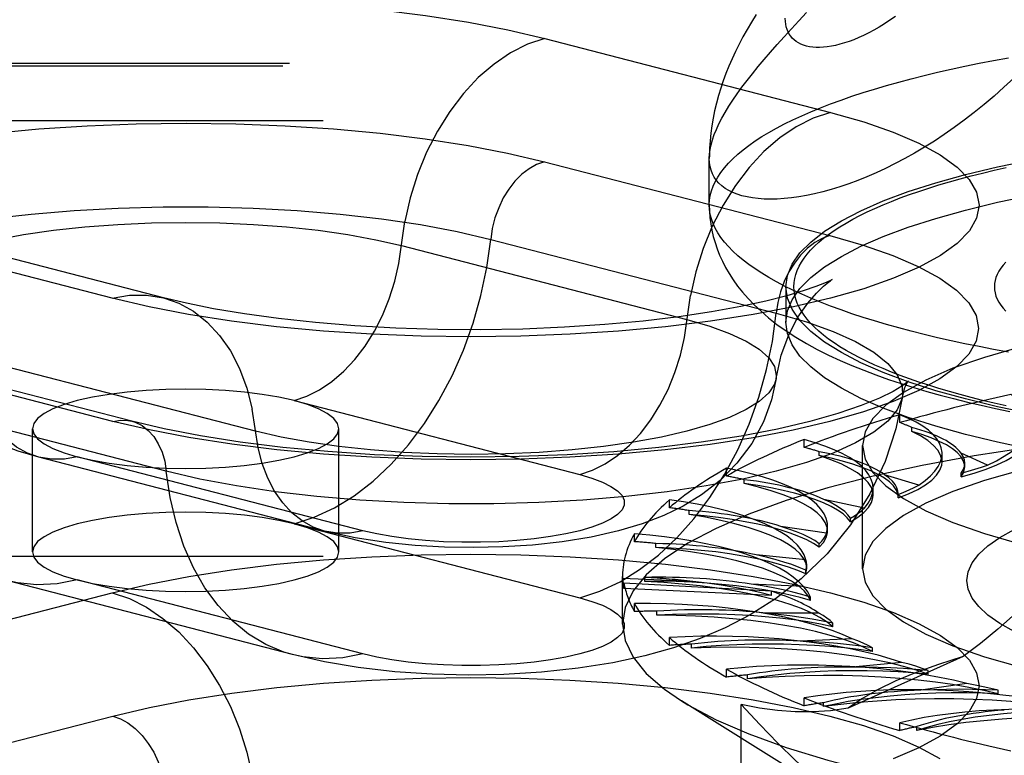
# Model space of a CAD drawing. Header units: inches. Extents: x 0 to 227, y 0 to 147.
# Tile 223 of 256: x 96.497 to 97.3, y 109.393 to 109.992. Entities that reach past the tile are written whole.
import ezdxf

# ---------------------------------------------------------------- set-up
doc = ezdxf.new("R2010")
doc.units = ezdxf.units.IN
doc.header["$LTSCALE"] = 12.466667
doc.header["$MEASUREMENT"] = 0
doc.linetypes.add('HIDDEN', pattern=[0.2, 0.1, -0.1])
doc.layers.get('0').update_dxf_attribs({"linetype": 'CONTINUOUS'})
doc.layers.add('DEFAULT_2', color=8, linetype='HIDDEN')

msp = doc.modelspace()

# ---------------------------------------------------------------- linework, layer by layer
at = {"color": 7, "linetype": 'Continuous'}
for p, q in [((97.05943, 109.88181), (97.05941, 109.87942)), ((97.05941, 109.84142), (97.05941, 109.8795))]:
    msp.add_line(p, q, dxfattribs=at)
for points in [[(97.09749, 109.99668), (97.09378, 109.99058), (97.09024, 109.98451), (97.08688, 109.97846), (97.08371, 109.97244), (97.08073, 109.96644), (97.07795, 109.96048), (97.07537, 109.95455), (97.07298, 109.94863), (97.07077, 109.94268), (97.06873, 109.93668), (97.06687, 109.93059), (97.0652, 109.92445), (97.06373, 109.91827), (97.06247, 109.91209), (97.06143, 109.90596), (97.06061, 109.89985), (97.06001, 109.8938), (97.05961, 109.88779), (97.05943, 109.88181)], [(97.21122, 109.99515), (97.20674, 109.99204), (97.20232, 109.98915), (97.19796, 109.98647), (97.19366, 109.98401), (97.18944, 109.98175), (97.1853, 109.9797), (97.18123, 109.97785), (97.17726, 109.97621), (97.17338, 109.97476), (97.16961, 109.9735), (97.16594, 109.97244), (97.16239, 109.97157), (97.15895, 109.97088), (97.15564, 109.97038), (97.15246, 109.97006), (97.14941, 109.96991), (97.14649, 109.96993), (97.14372, 109.97012), (97.1411, 109.97048), (97.13862, 109.971), (97.1363, 109.97168), (97.13414, 109.97252), (97.13214, 109.97351), (97.1303, 109.97465), (97.12862, 109.97594), (97.12712, 109.97737), (97.12579, 109.97894), (97.12463, 109.98064), (97.12365, 109.98249), (97.12284, 109.98446), (97.12221, 109.98656), (97.12176, 109.98879), (97.12149, 109.99115), (97.1214, 109.99363)], [(97.30764, 109.94491), (97.29969, 109.93742), (97.29167, 109.93023), (97.2836, 109.92334), (97.27549, 109.91676), (97.26736, 109.91049), (97.25922, 109.90453), (97.25108, 109.89887), (97.24297, 109.89352), (97.2349, 109.88847), (97.22687, 109.88373), (97.21891, 109.87928), (97.21101, 109.87513), (97.20321, 109.87128), (97.1955, 109.86772), (97.18791, 109.86444), (97.18045, 109.86146), (97.17311, 109.85875), (97.16592, 109.85631), (97.15888, 109.85415), (97.152, 109.85225), (97.14529, 109.85063), (97.13878, 109.84926), (97.13247, 109.84814), (97.12636, 109.84728), (97.12047, 109.84667), (97.1148, 109.8463), (97.10937, 109.84617), (97.10419, 109.84627), (97.09925, 109.8466), (97.09457, 109.84716), (97.09015, 109.84794), (97.08601, 109.84893), (97.08215, 109.85013), (97.07858, 109.85154), (97.0753, 109.85315), (97.07231, 109.85495), (97.06963, 109.85695), (97.06725, 109.85914), (97.06518, 109.86152), (97.06342, 109.86407), (97.06198, 109.8668), (97.06086, 109.8697), (97.06005, 109.87278), (97.05957, 109.87602), (97.05941, 109.87942)], [(97.05941, 109.84142), (97.05954, 109.83629), (97.05993, 109.83116), (97.06057, 109.82605), (97.06148, 109.82095), (97.06266, 109.81583), (97.0641, 109.81072), (97.06582, 109.80565), (97.06782, 109.80059), (97.0701, 109.79555), (97.07269, 109.79051), (97.07561, 109.78547), (97.07887, 109.78042), (97.08249, 109.77537), (97.08652, 109.77029), (97.09101, 109.76517), (97.09601, 109.75999), (97.10158, 109.75474), (97.10776, 109.74945), (97.1146, 109.74411), (97.12205, 109.73882)], [(97.30331, 109.72144), (97.29128, 109.72364), (97.27948, 109.72592), (97.26792, 109.72828), (97.2566, 109.73072), (97.24552, 109.73323), (97.23471, 109.73582), (97.22416, 109.73848), (97.21389, 109.74121), (97.20389, 109.74401), (97.19418, 109.74687), (97.18477, 109.7498), (97.17565, 109.7528), (97.16684, 109.75585), (97.15834, 109.75896), (97.15016, 109.76213), (97.1423, 109.76535), (97.13477, 109.76863), (97.12758, 109.77196), (97.12072, 109.77533), (97.11421, 109.77875), (97.10804, 109.78221), (97.10223, 109.78571), (97.09677, 109.78925), (97.09167, 109.79283), (97.08694, 109.79643), (97.08257, 109.80007), (97.07858, 109.80374), (97.07495, 109.80744), (97.0717, 109.81115), (97.06883, 109.81489), (97.06634, 109.81865), (97.06422, 109.82242), (97.06249, 109.8262), (97.06114, 109.83), (97.06018, 109.8338), (97.0596, 109.83761), (97.05941, 109.84142)], [(97.12205, 109.73882), (97.13007, 109.73362), (97.13858, 109.72857), (97.14743, 109.72373), (97.15661, 109.71911), (97.166, 109.71473), (97.17561, 109.71057), (97.18538, 109.70662), (97.19534, 109.70285), (97.20546, 109.69927), (97.21575, 109.69584), (97.22622, 109.69256), (97.23687, 109.68942), (97.24769, 109.68641), (97.25869, 109.68353), (97.26987, 109.68076), (97.28122, 109.67811), (97.29274, 109.67557), (97.30443, 109.67314)], [(97.51563, 109.61935), (97.48104, 109.62163), (97.44718, 109.62455), (97.4142, 109.62808), (97.38229, 109.63222), (97.35159, 109.63693), (97.32227, 109.6422), (97.29448, 109.64799), (97.26836, 109.65429), (97.24404, 109.66105), (97.22164, 109.66824), (97.20128, 109.67583), (97.18308, 109.68378), (97.16709, 109.69204), (97.15344, 109.70057), (97.14216, 109.70934), (97.13334, 109.71829), (97.127, 109.72738), (97.12319, 109.73656), (97.12296, 109.73823)]]:
    msp.add_lwpolyline(points, dxfattribs=at)
at = {"layer": 'DEFAULT_2', "color": 8, "linetype": 'HIDDEN'}
for p, q in [((96.92517, 109.97724), (97.15812, 109.91695)), ((99.21041, 109.95674), (95.05941, 109.95674)), ((99.20491, 109.95459), (95.05941, 109.95459)), ((95.05941, 109.93696), (99.23791, 109.93696)), ((99.23791, 109.91005), (95.05941, 109.91005)), ((96.92487, 109.87671), (97.15782, 109.81641)), ((96.57249, 109.76538), (96.33954, 109.82567)), ((96.61433, 109.76574), (96.38138, 109.82603)), ((96.80826, 109.80832), (97.04121, 109.74803)), ((96.8811, 109.8134), (97.11405, 109.7531)), ((97.12191, 109.77477), (97.12191, 109.7458)), ((97.12296, 109.73823), (97.12191, 109.7458)), ((96.5728, 109.665), (96.33984, 109.72529)), ((96.58846, 109.66514), (96.3555, 109.72543)), ((96.68941, 109.65698), (96.45645, 109.71727)), ((96.61656, 109.62434), (96.38361, 109.68464)), ((96.72074, 109.68188), (96.95369, 109.62159)), ((97.21486, 109.66401), (97.21486, 109.67044)), ((96.50735, 109.55855), (96.50735, 109.65901)), ((96.75735, 109.55855), (96.75735, 109.65901)), ((97.22453, 109.65675), (97.22453, 109.65996)), ((97.1368, 109.6438), (97.1368, 109.65024)), ((97.14907, 109.63704), (97.14907, 109.64026)), ((97.18441, 109.54488), (97.18441, 109.64534)), ((97.24923, 109.63196), (97.24923, 109.63892)), ((97.28629, 109.62941), (97.26469, 109.63909)), ((96.7456, 109.57557), (96.51265, 109.63586)), ((96.77692, 109.57584), (96.54397, 109.63613)), ((97.26775, 109.628), (97.26775, 109.63093)), ((97.07349, 109.6204), (97.07349, 109.62683)), ((97.26472, 109.61987), (97.26472, 109.6228)), ((97.08797, 109.61424), (97.08797, 109.61746)), ((97.23018, 109.61294), (97.20242, 109.62151)), ((97.19303, 109.60483), (97.19303, 109.61035)), ((97.21338, 109.60547), (97.2134, 109.60623)), ((97.21341, 109.60329), (97.21341, 109.60622)), ((97.02684, 109.59451), (97.02684, 109.60094)), ((97.18598, 109.5942), (97.1529, 109.60139)), ((97.21338, 109.60254), (97.21338, 109.60546)), ((97.21338, 109.60254), (97.2134, 109.6033)), ((97.04309, 109.58905), (97.04309, 109.59226)), ((97.17445, 109.58315), (97.17445, 109.58608)), ((96.72074, 109.58143), (96.95369, 109.52114)), ((97.15502, 109.57376), (97.11762, 109.57935)), ((97.15588, 109.57559), (97.15588, 109.57946)), ((96.99827, 109.56691), (96.99827, 109.57334)), ((97.0158, 109.56222), (97.0158, 109.56543)), ((97.14912, 109.56231), (97.14912, 109.56524)), ((99.23791, 109.55494), (95.18441, 109.55494)), ((97.13825, 109.55223), (97.09767, 109.55606)), ((97.13816, 109.54066), (97.13891, 109.54514)), ((97.13816, 109.54066), (97.13816, 109.54358)), ((97.13891, 109.54513), (97.13891, 109.54805)), ((96.71954, 109.47488), (96.48659, 109.53518)), ((96.77692, 109.47538), (96.54397, 109.53568)), ((96.98865, 109.49975), (96.98865, 109.53845)), ((97.04595, 109.5344), (96.98867, 109.53702)), ((97.00693, 109.53457), (97.00693, 109.53778)), ((95.18441, 109.52802), (99.23791, 109.52802)), ((96.98973, 109.52863), (96.98973, 109.53316)), ((97.11001, 109.52643), (96.98973, 109.53316)), ((97.11001, 109.52314), (96.98973, 109.52863)), ((97.13618, 109.53028), (97.09365, 109.53222)), ((97.11001, 109.52314), (97.11001, 109.52643)), ((96.33954, 109.46501), (96.57249, 109.5253)), ((97.14189, 109.51883), (97.14189, 109.52176)), ((96.99827, 109.50999), (96.99827, 109.51642)), ((97.01674, 109.50694), (97.01674, 109.51015)), ((97.14886, 109.50857), (97.10567, 109.50857)), ((97.16021, 109.49751), (97.16021, 109.50043)), ((97.02684, 109.48239), (97.02684, 109.48883)), ((97.17592, 109.48776), (97.13339, 109.48582)), ((97.04494, 109.48017), (97.04494, 109.48338)), ((97.19256, 109.47733), (97.19256, 109.48026)), ((97.26653, 109.47316), (97.17265, 109.43108)), ((97.07349, 109.4565), (97.07349, 109.46293)), ((97.21653, 109.46848), (97.17594, 109.46466)), ((97.23795, 109.45891), (97.23795, 109.46184)), ((97.09067, 109.45507), (97.09067, 109.45829)), ((97.26945, 109.45132), (97.23205, 109.44574)), ((97.29501, 109.44282), (97.29501, 109.44574)), ((97.1368, 109.4331), (97.1368, 109.43953)), ((97.18404, 109.34506), (97.03685, 109.43703)), ((97.08548, 109.0414), (97.08548, 109.43426)), ((97.15254, 109.43242), (97.15254, 109.43563)), ((96.33984, 109.36447), (96.5728, 109.42477)), ((97.21486, 109.4129), (97.21486, 109.41933)), ((97.22868, 109.41288), (97.22868, 109.4161))]:
    msp.add_line(p, q, dxfattribs=at)
for points in [[(96.47402, 110.00049), (96.51233, 110.00403), (96.55179, 110.00659), (96.59203, 110.00812), (96.63266, 110.00863), (96.67328, 110.00811), (96.71352, 110.00656), (96.75294, 110.00399), (96.79122, 110.00043), (96.82801, 109.99591), (96.86288, 109.99049), (96.8952, 109.98428), (96.92517, 109.97724)], [(97.05941, 109.87942), (97.05957, 109.88298), (97.06005, 109.8867), (97.06086, 109.89058), (97.06198, 109.8946), (97.06342, 109.89878), (97.06518, 109.9031), (97.06725, 109.90758), (97.06963, 109.91219), (97.07231, 109.91695), (97.0753, 109.92186), (97.07858, 109.9269), (97.08215, 109.93209), (97.08601, 109.93741), (97.09015, 109.94288), (97.09457, 109.94848), (97.09925, 109.95423), (97.10419, 109.96011), (97.10937, 109.96614), (97.1148, 109.9723), (97.12047, 109.97861), (97.12636, 109.98505), (97.13247, 109.99164), (97.13878, 109.99838)], [(96.92517, 109.97724), (96.91113, 109.97247), (96.8973, 109.96547), (96.88385, 109.95635), (96.87099, 109.94524), (96.85891, 109.9323), (96.84776, 109.9177), (96.8377, 109.90167), (96.82889, 109.88441), (96.82145, 109.86619), (96.81547, 109.84725), (96.81106, 109.82787)], [(97.05941, 109.84142), (97.0596, 109.84523), (97.06018, 109.84904), (97.06114, 109.85285), (97.06249, 109.85664), (97.06422, 109.86043), (97.06634, 109.8642), (97.06883, 109.86795), (97.0717, 109.87169), (97.07495, 109.87541), (97.07858, 109.8791), (97.08257, 109.88277), (97.08694, 109.88641), (97.09167, 109.89002), (97.09677, 109.8936), (97.10223, 109.89714), (97.10804, 109.90064), (97.11421, 109.9041), (97.12072, 109.90752), (97.12758, 109.91089), (97.13477, 109.91422), (97.1423, 109.91749), (97.15016, 109.92071), (97.15834, 109.92388), (97.16684, 109.927), (97.17565, 109.93005), (97.18477, 109.93304), (97.19418, 109.93597), (97.20389, 109.93884), (97.21389, 109.94164), (97.22416, 109.94437), (97.23471, 109.94703), (97.24552, 109.94961), (97.2566, 109.95213), (97.26792, 109.95456), (97.27948, 109.95692), (97.29128, 109.9592), (97.30331, 109.9614)], [(97.15812, 109.91695), (97.18532, 109.90919), (97.20932, 109.90083), (97.23025, 109.8918), (97.24773, 109.88228), (97.26145, 109.87237), (97.27138, 109.86217), (97.27737, 109.85176), (97.27941, 109.84124), (97.27743, 109.83073), (97.2715, 109.82031), (97.26162, 109.8101), (97.24795, 109.80018), (97.23056, 109.79067), (97.20967, 109.78163), (97.18543, 109.77318), (97.15812, 109.76538), (97.12797, 109.75831), (97.09531, 109.75204), (97.06041, 109.74663), (97.02364, 109.74213), (96.98533, 109.73859), (96.94587, 109.73603), (96.90563, 109.7345), (96.86501, 109.73398), (96.82438, 109.73451), (96.78414, 109.73606), (96.74472, 109.73863), (96.70644, 109.74218), (96.66965, 109.74671), (96.63478, 109.75213), (96.60246, 109.75834), (96.57249, 109.76538)], [(97.15812, 109.91695), (97.14409, 109.91217), (97.13025, 109.90518), (97.1168, 109.89606), (97.10395, 109.88495), (97.09186, 109.87201), (97.08071, 109.85741), (97.07066, 109.84137), (97.06185, 109.82412), (97.0544, 109.8059), (97.04843, 109.78696), (97.04401, 109.76758)], [(96.47419, 109.89993), (96.51246, 109.90347), (96.55187, 109.90602), (96.59207, 109.90755), (96.63265, 109.90807), (96.67324, 109.90754), (96.71343, 109.90599), (96.75282, 109.90342), (96.79105, 109.89987), (96.8278, 109.89535), (96.86263, 109.88994), (96.89492, 109.88374), (96.92487, 109.87671)], [(97.12191, 109.77477), (97.12319, 109.78401), (97.127, 109.79319), (97.13334, 109.80228), (97.14216, 109.81123), (97.15344, 109.82), (97.16709, 109.82853), (97.18308, 109.83679), (97.20128, 109.84474), (97.22164, 109.85233), (97.24404, 109.85952), (97.26836, 109.86628), (97.29448, 109.87257), (97.32227, 109.87837), (97.35159, 109.88364), (97.38229, 109.88835), (97.4142, 109.89249), (97.44718, 109.89602), (97.48104, 109.89894), (97.51563, 109.90122), (97.55075, 109.90287), (97.58615, 109.90385), (97.62191, 109.90418)], [(96.92487, 109.87671), (96.91856, 109.87446), (96.91239, 109.87102), (96.90647, 109.86646), (96.90092, 109.86088), (96.89587, 109.85439), (96.89141, 109.84712), (96.88763, 109.83922), (96.88461, 109.83085), (96.88242, 109.82218), (96.8811, 109.8134)], [(97.12191, 109.7458), (97.12319, 109.75503), (97.127, 109.76421), (97.13334, 109.7733), (97.14216, 109.78225), (97.15344, 109.79102), (97.16709, 109.79955), (97.18308, 109.80781), (97.20128, 109.81576), (97.22164, 109.82335), (97.24404, 109.83054), (97.26836, 109.8373), (97.29448, 109.8436), (97.32227, 109.84939), (97.35159, 109.85466), (97.38229, 109.85937), (97.4142, 109.86351), (97.44718, 109.86704), (97.48104, 109.86996), (97.51563, 109.87225), (97.55075, 109.87389), (97.58615, 109.87487), (97.62191, 109.87521)], [(97.30141, 109.67765), (97.2917, 109.67985), (97.28221, 109.68212), (97.27295, 109.68446), (97.26394, 109.68685), (97.25517, 109.68931), (97.24665, 109.69182), (97.23839, 109.69439), (97.23039, 109.69702), (97.22266, 109.6997), (97.2152, 109.70243), (97.20803, 109.70521), (97.20113, 109.70804), (97.19453, 109.71091), (97.18821, 109.71383), (97.1822, 109.71679), (97.17649, 109.71979), (97.17108, 109.72282), (97.16598, 109.72589), (97.16119, 109.729), (97.15672, 109.73214), (97.15256, 109.7353), (97.14873, 109.7385), (97.14523, 109.74172), (97.14205, 109.74496), (97.13919, 109.74822), (97.13667, 109.7515), (97.13449, 109.75479), (97.13263, 109.7581), (97.13111, 109.76142), (97.12993, 109.76475), (97.12909, 109.76809), (97.12858, 109.77143), (97.12841, 109.77477), (97.12858, 109.77812), (97.12909, 109.78146), (97.12993, 109.78479), (97.13111, 109.78812), (97.13263, 109.79145), (97.13449, 109.79475), (97.13667, 109.79805), (97.13919, 109.80133), (97.14205, 109.80459), (97.14523, 109.80783), (97.14873, 109.81105), (97.15256, 109.81424), (97.15672, 109.81741), (97.16119, 109.82055), (97.16598, 109.82365), (97.17108, 109.82673), (97.17649, 109.82976), (97.1822, 109.83276), (97.18821, 109.83572), (97.19453, 109.83864), (97.20113, 109.84151), (97.20803, 109.84434), (97.2152, 109.84712), (97.22266, 109.84985), (97.23039, 109.85253), (97.23839, 109.85516), (97.24665, 109.85773), (97.25517, 109.86024), (97.26394, 109.8627), (97.27295, 109.86509), (97.28221, 109.86742), (97.2917, 109.86969), (97.30141, 109.8719)], [(96.28082, 109.74559), (96.28106, 109.75378), (96.28491, 109.76326), (96.29256, 109.77258), (96.30394, 109.78164), (96.31892, 109.79035), (96.33733, 109.7986), (96.35897, 109.80631), (96.38361, 109.8134), (96.41097, 109.81977), (96.44076, 109.82538), (96.47265, 109.83014), (96.50629, 109.83402), (96.54131, 109.83696), (96.57732, 109.83894), (96.61394, 109.83994), (96.65077, 109.83994), (96.68738, 109.83894), (96.7234, 109.83696), (96.75842, 109.83402), (96.79206, 109.83014), (96.82395, 109.82538), (96.85374, 109.81977), (96.8811, 109.8134)], [(96.38377, 109.76035), (96.38359, 109.7628), (96.38516, 109.77), (96.38983, 109.77712), (96.39755, 109.78406), (96.40823, 109.79073), (96.42172, 109.79705), (96.43786, 109.80294), (96.45645, 109.80832), (96.47725, 109.81313), (96.50001, 109.81731), (96.52442, 109.8208), (96.55019, 109.82357), (96.577, 109.82557), (96.6045, 109.82678), (96.63235, 109.82718), (96.66021, 109.82678), (96.68771, 109.82557), (96.71452, 109.82357), (96.74029, 109.8208), (96.7647, 109.81731), (96.78745, 109.81313), (96.80826, 109.80832)], [(96.72074, 109.68188), (96.73125, 109.68546), (96.74161, 109.6907), (96.75167, 109.69752), (96.76129, 109.70584), (96.77034, 109.71553), (96.77869, 109.72645), (96.78621, 109.73845), (96.79281, 109.75137), (96.79838, 109.76501), (96.80285, 109.77918), (96.80616, 109.79369), (96.81106, 109.82787)], [(97.15782, 109.81641), (97.18499, 109.80866), (97.20896, 109.80031), (97.22986, 109.79129), (97.24733, 109.78178), (97.26104, 109.77188), (97.27096, 109.76169), (97.27694, 109.75129), (97.27898, 109.74078), (97.277, 109.73028), (97.27107, 109.71988), (97.26121, 109.70967), (97.24755, 109.69977), (97.23017, 109.69026), (97.2093, 109.68124), (97.18509, 109.67279), (97.15782, 109.665), (97.1277, 109.65794), (97.09507, 109.65167), (97.0602, 109.64627), (97.02347, 109.64178), (96.98521, 109.63824), (96.94579, 109.63569), (96.90559, 109.63415), (96.86501, 109.63364), (96.82442, 109.63417), (96.78423, 109.63572), (96.74484, 109.63828), (96.70661, 109.64183), (96.66986, 109.64635), (96.63503, 109.65176), (96.60274, 109.65797), (96.5728, 109.665)], [(97.15782, 109.81641), (97.15151, 109.81417), (97.14534, 109.81073), (97.13942, 109.80617), (97.13387, 109.80059), (97.12882, 109.7941), (97.12436, 109.78682), (97.12058, 109.77892), (97.11757, 109.77056), (97.11538, 109.76189), (97.11405, 109.7531)], [(96.72074, 109.58143), (96.73727, 109.58686), (96.75362, 109.59455), (96.76964, 109.60441), (96.78514, 109.61634), (96.79996, 109.63021), (96.81396, 109.64589), (96.82699, 109.6632), (96.83891, 109.68197), (96.84959, 109.702), (96.85893, 109.72308), (96.86682, 109.74499), (96.87319, 109.76751), (96.87797, 109.79039), (96.8811, 109.8134)], [(97.30114, 109.79483), (97.29898, 109.79236), (97.29711, 109.78988), (97.29553, 109.78738), (97.29423, 109.78487), (97.29321, 109.78236), (97.29249, 109.77983), (97.29206, 109.7773), (97.29191, 109.77477), (97.29206, 109.77224), (97.29249, 109.76972), (97.29321, 109.76719), (97.29423, 109.76467), (97.29553, 109.76217), (97.29711, 109.75967), (97.29898, 109.75718), (97.30114, 109.75472)], [(97.15823, 109.7797), (97.15914, 109.7803), (97.15961, 109.7806), (97.15782, 109.77968), (97.15348, 109.77772), (97.14632, 109.77491), (97.13609, 109.77142), (97.12259, 109.76742), (97.10552, 109.76309), (97.08503, 109.75866), (97.06127, 109.75434), (97.03457, 109.75034), (97.00541, 109.74682), (96.97416, 109.74391), (96.94133, 109.74172), (96.90737, 109.74029), (96.87279, 109.73969), (96.8381, 109.73993), (96.80378, 109.74101), (96.77036, 109.74288), (96.7383, 109.7455), (96.70811, 109.74878), (96.68022, 109.75261), (96.65508, 109.75684), (96.63313, 109.76126), (96.61433, 109.76574)], [(97.11389, 109.70006), (97.11802, 109.7189), (97.12415, 109.73555), (97.1317, 109.74998), (97.13965, 109.76149), (97.14671, 109.76965), (97.15253, 109.77522), (97.15675, 109.77863), (97.15823, 109.7797)], [(97.49642, 109.64959), (97.48104, 109.65061), (97.44718, 109.65352), (97.4142, 109.65706), (97.38229, 109.66119), (97.35159, 109.66591), (97.32227, 109.67118), (97.29448, 109.67697), (97.26836, 109.68327), (97.24404, 109.69003), (97.22164, 109.69722), (97.20128, 109.70481), (97.18308, 109.71275), (97.16709, 109.72102), (97.15344, 109.72955), (97.14216, 109.73831), (97.13334, 109.74727), (97.127, 109.75636), (97.12319, 109.76554), (97.12191, 109.77477)], [(96.57249, 109.76538), (96.58653, 109.76787), (96.60037, 109.76803), (96.61433, 109.76574)], [(96.95369, 109.62159), (96.9642, 109.62517), (96.97456, 109.63041), (96.98462, 109.63723), (96.99425, 109.64555), (97.0033, 109.65523), (97.01164, 109.66616), (97.01916, 109.67816), (97.02576, 109.69107), (97.03133, 109.70472), (97.0358, 109.71889), (97.03911, 109.7334), (97.04401, 109.76758)], [(96.51265, 109.63586), (96.4958, 109.64076), (96.48048, 109.64632), (96.46656, 109.65252), (96.45351, 109.6596), (96.44105, 109.66782), (96.42918, 109.67738), (96.4178, 109.68868), (96.4076, 109.70138), (96.39908, 109.71494), (96.39221, 109.72938), (96.38707, 109.74459), (96.38377, 109.76035)], [(96.61433, 109.76574), (96.62667, 109.76142), (96.63876, 109.75473), (96.6499, 109.74591), (96.65996, 109.73508), (96.66877, 109.72239), (96.67621, 109.70802), (96.68219, 109.69217), (96.68661, 109.67508)], [(96.95369, 109.52114), (96.97022, 109.52657), (96.98658, 109.53426), (97.00259, 109.54411), (97.01809, 109.55604), (97.03292, 109.56992), (97.04692, 109.5856), (97.05994, 109.60291), (97.07186, 109.62168), (97.08254, 109.64171), (97.09188, 109.66279), (97.09977, 109.6847), (97.10614, 109.70722), (97.11092, 109.7301), (97.11405, 109.7531)], [(97.11405, 109.7531), (97.13869, 109.74602), (97.16033, 109.73831), (97.17874, 109.73006), (97.19372, 109.72135), (97.2051, 109.71229), (97.21275, 109.70297), (97.2166, 109.69349), (97.21684, 109.6853)], [(97.62191, 109.75857), (97.57882, 109.75802), (97.53656, 109.7564), (97.49492, 109.75369), (97.45449, 109.74995), (97.41568, 109.7452), (97.37885, 109.73949), (97.34437, 109.73287), (97.31255, 109.72541), (97.28373, 109.71717), (97.25814, 109.70825), (97.23608, 109.69872), (97.21771, 109.68867), (97.20326, 109.67821), (97.19282, 109.66743), (97.18653, 109.65644), (97.18441, 109.64534)], [(97.04121, 109.74803), (97.0598, 109.74265), (97.07594, 109.73676), (97.08943, 109.73044), (97.10011, 109.72377), (97.10783, 109.71683), (97.1125, 109.70971), (97.11407, 109.7025), (97.11389, 109.70006)], [(96.51265, 109.63586), (96.50341, 109.63909), (96.49437, 109.6441), (96.48602, 109.6507), (96.4785, 109.65881), (96.4719, 109.66831), (96.46633, 109.67907), (96.46186, 109.69093), (96.45855, 109.70372), (96.45365, 109.73537)], [(97.22065, 109.69633), (97.22091, 109.69673), (97.22175, 109.69787), (97.22049, 109.69671), (97.2165, 109.69374), (97.20924, 109.68938), (97.1982, 109.68393), (97.18321, 109.67781), (97.16419, 109.67137), (97.1413, 109.66492), (97.1149, 109.65874), (97.08526, 109.65304), (97.05288, 109.64798), (97.01813, 109.64369), (96.98148, 109.64027), (96.94339, 109.63778), (96.90435, 109.63627), (96.86482, 109.63577), (96.82529, 109.63629), (96.78625, 109.63783), (96.74816, 109.64034), (96.71153, 109.64379), (96.67678, 109.64811), (96.64441, 109.6532), (96.61492, 109.65891), (96.58846, 109.66514)], [(97.11389, 109.70006), (97.1125, 109.69529), (97.10783, 109.68818), (97.10011, 109.68124), (97.08943, 109.67457), (97.07594, 109.66825), (97.0598, 109.66236), (97.04121, 109.65698), (97.02041, 109.65217), (96.99766, 109.64799), (96.97324, 109.6445), (96.94747, 109.64173), (96.92066, 109.63973), (96.89316, 109.63852), (96.86531, 109.63812), (96.83745, 109.63852), (96.80995, 109.63973), (96.78315, 109.64173), (96.75737, 109.6445), (96.73296, 109.64799), (96.71021, 109.65217), (96.68941, 109.65698)], [(97.11389, 109.70006), (97.11008, 109.68245), (97.1036, 109.66474), (97.09409, 109.64707), (97.08199, 109.6308), (97.06814, 109.61678), (97.05315, 109.60508), (97.03811, 109.59586), (97.02228, 109.58815), (97.00468, 109.5814), (96.98523, 109.57562), (96.9631, 109.57067), (96.93928, 109.56682), (96.91524, 109.5642), (96.89093, 109.56265), (96.86714, 109.56211), (96.8434, 109.5625), (96.81958, 109.56385), (96.79547, 109.56629), (96.7706, 109.57009), (96.7456, 109.57557)], [(97.21684, 109.6853), (97.21878, 109.69259), (97.22065, 109.69633)], [(96.63235, 109.69136), (96.61604, 109.69108), (96.6, 109.69026), (96.58452, 109.6889), (96.56985, 109.68703), (96.55626, 109.68468), (96.54397, 109.68188), (96.53319, 109.6787), (96.5241, 109.67518), (96.51687, 109.67139), (96.51161, 109.66738), (96.50842, 109.66323), (96.50735, 109.65901)], [(96.72074, 109.68188), (96.70845, 109.68468), (96.69485, 109.68703), (96.68019, 109.6889), (96.66471, 109.69026), (96.64867, 109.69108), (96.63235, 109.69136)], [(97.21684, 109.6853), (97.2166, 109.68396), (97.21275, 109.67448), (97.2051, 109.66516), (97.19372, 109.6561), (97.17874, 109.64739), (97.16033, 109.63914), (97.13869, 109.63143), (97.11405, 109.62434), (97.08669, 109.61797), (97.0569, 109.61237), (97.02501, 109.6076), (96.99137, 109.60372), (96.95635, 109.60078), (96.92034, 109.5988), (96.88372, 109.5978), (96.8469, 109.5978), (96.81028, 109.5988), (96.77426, 109.60078), (96.73924, 109.60372), (96.7056, 109.6076), (96.67371, 109.61237), (96.64392, 109.61797), (96.61656, 109.62434)], [(97.21684, 109.6853), (97.21147, 109.65895), (97.20278, 109.63239), (97.19045, 109.60589), (97.17466, 109.5806), (97.15552, 109.55701), (97.13444, 109.53661), (97.1135, 109.52037), (97.09268, 109.50722), (97.07246, 109.49672), (97.05199, 109.48796), (97.03022, 109.48035), (97.00684, 109.47381), (96.98063, 109.46814), (96.95239, 109.46365), (96.92244, 109.46044), (96.89185, 109.4586), (96.86264, 109.45811), (96.83346, 109.45882), (96.8029, 109.4609), (96.7731, 109.46435), (96.74559, 109.46898), (96.71954, 109.47488)], [(96.75735, 109.65901), (96.75627, 109.66323), (96.7531, 109.66738), (96.74783, 109.67139), (96.74061, 109.67518), (96.7316, 109.67867), (96.72074, 109.68188)], [(96.7456, 109.57557), (96.73637, 109.5788), (96.72732, 109.58381), (96.71897, 109.59041), (96.71145, 109.59852), (96.70485, 109.60802), (96.69928, 109.61877), (96.69481, 109.63063), (96.6915, 109.64343), (96.68661, 109.67508)], [(96.5728, 109.665), (96.5791, 109.66601), (96.58528, 109.66577), (96.58846, 109.66514)], [(96.58846, 109.66514), (96.5912, 109.66428), (96.59674, 109.66157), (96.60179, 109.65769), (96.60625, 109.65273), (96.61003, 109.64678), (96.61305, 109.63998), (96.61524, 109.63244), (96.61656, 109.62434)], [(97.62191, 109.66365), (97.56962, 109.66309), (97.51768, 109.66142), (97.46645, 109.65864), (97.41629, 109.65477), (97.36753, 109.64985), (97.32051, 109.6439), (97.27555, 109.63696), (97.23295, 109.62909), (97.19301, 109.62034), (97.15601, 109.61076), (97.12218, 109.60042), (97.09177, 109.5894), (97.06497, 109.57776), (97.04199, 109.56559), (97.02296, 109.55297), (97.00803, 109.53999), (96.99729, 109.52673), (96.99081, 109.51329), (96.98865, 109.49975)], [(96.50735, 109.65901), (96.50842, 109.65479), (96.51161, 109.65063), (96.51687, 109.64663), (96.5241, 109.64283), (96.53319, 109.63931), (96.54397, 109.63613)], [(96.63235, 109.62666), (96.64881, 109.62694), (96.66471, 109.62776), (96.68018, 109.62912), (96.69485, 109.63099), (96.70844, 109.63334), (96.72074, 109.63613), (96.73151, 109.63932), (96.74061, 109.64283), (96.74783, 109.64663), (96.7531, 109.65063), (96.75627, 109.65479), (96.75735, 109.65901)], [(97.62191, 109.65812), (97.57882, 109.65756), (97.53656, 109.65594), (97.49492, 109.65324), (97.45449, 109.6495), (97.41568, 109.64474), (97.37885, 109.63903), (97.34437, 109.63241), (97.31255, 109.62495), (97.28373, 109.61672), (97.25814, 109.60779), (97.23608, 109.59826), (97.21771, 109.58822), (97.20326, 109.57775), (97.19282, 109.56697), (97.18653, 109.55598), (97.18441, 109.54488)], [(97.24922, 109.63196), (97.24915, 109.63333), (97.2481, 109.6374), (97.2458, 109.64144), (97.24226, 109.64543), (97.23752, 109.64932), (97.23161, 109.65309), (97.22453, 109.65675)], [(97.26775, 109.628), (97.26761, 109.62977), (97.26658, 109.63307), (97.26456, 109.63634), (97.26157, 109.63956), (97.25762, 109.64271), (97.25273, 109.64577), (97.24694, 109.64872), (97.24028, 109.65154), (97.23282, 109.65422), (97.22453, 109.65675)], [(97.26472, 109.61987), (97.27547, 109.62289), (97.28519, 109.62609), (97.29392, 109.6295), (97.30159, 109.63307), (97.30812, 109.63679), (97.31349, 109.64063), (97.31766, 109.64457), (97.32061, 109.64859), (97.32231, 109.65265), (97.32277, 109.65614)], [(97.18441, 109.64534), (97.18653, 109.63424), (97.19282, 109.62325), (97.20326, 109.61247), (97.21771, 109.60201), (97.23608, 109.59196), (97.25814, 109.58243), (97.28373, 109.57351), (97.31255, 109.56527), (97.34437, 109.55781), (97.37885, 109.55119), (97.41568, 109.54548), (97.45449, 109.54073), (97.49492, 109.53699), (97.53656, 109.53428), (97.57882, 109.53266), (97.62191, 109.53211)], [(97.26775, 109.63093), (97.26741, 109.63368), (97.26639, 109.63639), (97.26469, 109.63909)], [(96.54397, 109.63613), (96.53346, 109.63427), (96.5231, 109.63414), (96.51265, 109.63586)], [(96.54397, 109.63613), (96.55638, 109.63332), (96.56985, 109.63099), (96.58452, 109.62912), (96.6, 109.62776), (96.6159, 109.62694), (96.63235, 109.62666)], [(97.19302, 109.60483), (97.19285, 109.60698), (97.19156, 109.61105), (97.18903, 109.61508), (97.18525, 109.61905), (97.18028, 109.62293), (97.17412, 109.62669), (97.16683, 109.63031), (97.15849, 109.63376), (97.14907, 109.63704)], [(97.2134, 109.6033), (97.2131, 109.60586), (97.21184, 109.60915), (97.20959, 109.61241), (97.20636, 109.61561), (97.20218, 109.61874), (97.19707, 109.62178), (97.19107, 109.6247), (97.1842, 109.6275), (97.17651, 109.63014), (97.16806, 109.63263), (97.15892, 109.63492), (97.14907, 109.63704)], [(97.21338, 109.60254), (97.22194, 109.60599), (97.22937, 109.60958), (97.23569, 109.61333), (97.24083, 109.61719), (97.24477, 109.62115), (97.24748, 109.62517), (97.24894, 109.62924), (97.24922, 109.63196)], [(97.26472, 109.6228), (97.26641, 109.62551), (97.26742, 109.62823), (97.26775, 109.63093)], [(96.71954, 109.47488), (96.71252, 109.47696), (96.6977, 109.48316), (96.6837, 109.49159), (96.67067, 109.50216), (96.65875, 109.51476), (96.64807, 109.52926), (96.63873, 109.54551), (96.63084, 109.56333), (96.62447, 109.58255), (96.61969, 109.60296), (96.61656, 109.62434)], [(97.26472, 109.6228), (97.27053, 109.62437), (97.27606, 109.62599), (97.28131, 109.62767), (97.28629, 109.62941)], [(97.26472, 109.61987), (97.26668, 109.62316), (97.26764, 109.62645), (97.26775, 109.628)], [(96.95369, 109.62159), (96.96371, 109.61866), (96.9722, 109.61548), (96.97923, 109.61202), (96.98462, 109.60837), (96.98823, 109.60457), (96.99007, 109.60069), (96.99007, 109.59678), (96.98827, 109.5929), (96.98465, 109.58911), (96.97931, 109.58545), (96.97229, 109.58199), (96.96371, 109.57877), (96.95369, 109.57584), (96.94238, 109.57325), (96.92994, 109.57103), (96.91657, 109.56921), (96.90244, 109.56783), (96.88777, 109.56689), (96.87277, 109.56642), (96.85767, 109.56642), (96.84268, 109.5669), (96.82802, 109.56784), (96.81389, 109.56923), (96.80052, 109.57105), (96.78823, 109.57325), (96.77692, 109.57584)], [(97.15588, 109.5756), (97.15556, 109.57851), (97.15403, 109.58258), (97.15126, 109.5866), (97.14725, 109.59056), (97.14205, 109.59441), (97.13568, 109.59815), (97.12817, 109.60175), (97.11958, 109.60518), (97.10998, 109.60842), (97.09945, 109.61144), (97.08797, 109.61424)], [(97.17445, 109.58315), (97.17195, 109.58641), (97.1685, 109.58959), (97.16409, 109.5927), (97.15877, 109.59571), (97.15255, 109.59861), (97.14548, 109.60137), (97.13761, 109.60398), (97.12897, 109.60642), (97.11963, 109.60868), (97.10963, 109.61075), (97.09909, 109.6126), (97.08797, 109.61424)], [(97.2134, 109.60623), (97.21322, 109.60821), (97.2124, 109.61093), (97.21089, 109.61363), (97.20873, 109.6163), (97.2059, 109.61892), (97.20242, 109.62151)], [(97.21338, 109.60547), (97.21805, 109.60727), (97.2224, 109.60911), (97.22645, 109.61101), (97.23018, 109.61294)], [(97.17445, 109.58608), (97.17246, 109.58878), (97.16982, 109.59142), (97.16653, 109.59401), (97.1626, 109.59654), (97.15806, 109.599), (97.1529, 109.60139)], [(97.17445, 109.58315), (97.18057, 109.58694), (97.18547, 109.59081), (97.18918, 109.59478), (97.19166, 109.59882), (97.19288, 109.60289), (97.19302, 109.60483)], [(96.63235, 109.5909), (96.61604, 109.59063), (96.6, 109.5898), (96.58452, 109.58844), (96.56985, 109.58657), (96.55626, 109.58422), (96.54397, 109.58143), (96.53319, 109.57825), (96.5241, 109.57473), (96.51687, 109.57093), (96.51161, 109.56693), (96.50842, 109.56277), (96.50735, 109.55855)], [(96.72074, 109.58143), (96.70845, 109.58422), (96.69485, 109.58657), (96.68019, 109.58844), (96.66471, 109.5898), (96.64867, 109.59063), (96.63235, 109.5909)], [(97.17445, 109.58608), (97.17784, 109.58807), (97.18089, 109.59008), (97.1836, 109.59213), (97.18598, 109.5942)], [(97.13891, 109.54514), (97.1384, 109.54882), (97.13663, 109.55289), (97.13363, 109.5569), (97.12939, 109.56083), (97.12396, 109.56467), (97.11737, 109.56838), (97.10966, 109.57195), (97.10087, 109.57534), (97.09107, 109.57855), (97.08031, 109.58154), (97.06868, 109.5843), (97.05628, 109.5868), (97.04309, 109.58905)], [(97.14912, 109.56231), (97.14447, 109.56541), (97.13894, 109.56839), (97.13251, 109.57126), (97.12525, 109.57398), (97.11718, 109.57655), (97.10837, 109.57895), (97.09886, 109.58117), (97.08872, 109.58319), (97.078, 109.58499), (97.06677, 109.58658), (97.05515, 109.58793), (97.04309, 109.58905)], [(96.75735, 109.55855), (96.75627, 109.56277), (96.7531, 109.56693), (96.74783, 109.57093), (96.74061, 109.57473), (96.7316, 109.57822), (96.72074, 109.58143)], [(96.77692, 109.57584), (96.76641, 109.57398), (96.75605, 109.57385), (96.7456, 109.57557)], [(97.14911, 109.56524), (97.14534, 109.56781), (97.14097, 109.57029), (97.13599, 109.57269), (97.13043, 109.57501), (97.12431, 109.57723), (97.11762, 109.57935)], [(97.14912, 109.56231), (97.15261, 109.56632), (97.15484, 109.57035), (97.15582, 109.57443), (97.15588, 109.5756)], [(97.30792, 109.49376), (97.29628, 109.50028), (97.28665, 109.50702), (97.27911, 109.51393), (97.27368, 109.52097), (97.27043, 109.5281), (97.26933, 109.53527), (97.27043, 109.54244), (97.27369, 109.54957), (97.27912, 109.55661), (97.28667, 109.56353), (97.2963, 109.57026), (97.30795, 109.57679)], [(97.14911, 109.56524), (97.15112, 109.56735), (97.15277, 109.56947), (97.15407, 109.57161), (97.15502, 109.57376)], [(96.50735, 109.55855), (96.50842, 109.55433), (96.51161, 109.55018), (96.51687, 109.54617), (96.5241, 109.54238), (96.53319, 109.53886), (96.54397, 109.53568)], [(96.63235, 109.5262), (96.64881, 109.52648), (96.66471, 109.5273), (96.68018, 109.52867), (96.69485, 109.53053), (96.70844, 109.53289), (96.72074, 109.53568), (96.73151, 109.53886), (96.74061, 109.54238), (96.74783, 109.54617), (96.7531, 109.55018), (96.75627, 109.55433), (96.75735, 109.55855)], [(97.14189, 109.51883), (97.13988, 109.5229), (97.13665, 109.52689), (97.13218, 109.53081), (97.12653, 109.53462), (97.11972, 109.53831), (97.1118, 109.54185), (97.10281, 109.54521), (97.09283, 109.54837), (97.0819, 109.55132), (97.0701, 109.55403), (97.05749, 109.55649), (97.04418, 109.55869), (97.0303, 109.56059), (97.0158, 109.56222)], [(97.13816, 109.54066), (97.1315, 109.5435), (97.12405, 109.54618), (97.1158, 109.54871), (97.10682, 109.55107), (97.09715, 109.55324), (97.08686, 109.55521), (97.07601, 109.55696), (97.06467, 109.5585), (97.0529, 109.55979), (97.04078, 109.56085), (97.02843, 109.56166), (97.0158, 109.56222)], [(96.57249, 109.5253), (96.60247, 109.53234), (96.63479, 109.53855), (96.66965, 109.54397), (96.70644, 109.54849), (96.74472, 109.55205), (96.78414, 109.55462), (96.82438, 109.55617), (96.86501, 109.55669), (96.90563, 109.55618), (96.94587, 109.55465), (96.98533, 109.55209), (97.02364, 109.54855), (97.06041, 109.54405), (97.09531, 109.53864), (97.12798, 109.53237), (97.15812, 109.5253), (97.18543, 109.5175), (97.20967, 109.50905), (97.23056, 109.50001), (97.24795, 109.4905), (97.26162, 109.48058), (97.2715, 109.47037), (97.27743, 109.45995), (97.27941, 109.44944), (97.27737, 109.43892), (97.27138, 109.42851), (97.26145, 109.41831), (97.24773, 109.4084), (97.23024, 109.39888), (97.20932, 109.38985)], [(97.13815, 109.54358), (97.13271, 109.54594), (97.12675, 109.54819), (97.12023, 109.55033), (97.11319, 109.55236), (97.10568, 109.55427), (97.09767, 109.55606)], [(97.13891, 109.54805), (97.13876, 109.55007), (97.13825, 109.55223)], [(97.35308, 109.5538), (97.33819, 109.53751), (97.32352, 109.52237), (97.30911, 109.50842), (97.29486, 109.49559), (97.28065, 109.48383), (97.26653, 109.47316)], [(97.13815, 109.54358), (97.13871, 109.54575), (97.13891, 109.54805)], [(97.18441, 109.54488), (97.18653, 109.53378), (97.19282, 109.52279), (97.20326, 109.51201), (97.21771, 109.50155), (97.23608, 109.49151), (97.25814, 109.48197), (97.28373, 109.47305), (97.31255, 109.46482), (97.34437, 109.45736), (97.37885, 109.45073), (97.41568, 109.44502), (97.45449, 109.44027), (97.49492, 109.43653), (97.53656, 109.43383), (97.57882, 109.4322), (97.62191, 109.43165)], [(96.54397, 109.53568), (96.52744, 109.53255), (96.51108, 109.53177), (96.49507, 109.53335), (96.48659, 109.53518)], [(96.54397, 109.53568), (96.55638, 109.53287), (96.56985, 109.53053), (96.58452, 109.52867), (96.6, 109.5273), (96.6159, 109.52648), (96.63235, 109.5262)], [(96.98867, 109.53702), (96.98878, 109.53492), (96.98899, 109.53282), (96.98931, 109.53073), (96.98973, 109.52863)], [(97.14189, 109.51883), (97.13342, 109.52133), (97.12429, 109.52364), (97.11447, 109.52576), (97.10404, 109.52768), (97.09306, 109.52938), (97.08161, 109.53086), (97.06975, 109.5321), (97.05755, 109.5331), (97.04509, 109.53385), (97.03244, 109.53434), (97.01974, 109.53458), (97.00693, 109.53457)], [(97.16021, 109.49751), (97.1555, 109.50142), (97.14964, 109.50521), (97.14261, 109.50887), (97.13449, 109.51237), (97.12531, 109.51569), (97.11513, 109.51882), (97.10403, 109.52172), (97.09207, 109.52439), (97.07933, 109.5268), (97.06589, 109.52895), (97.05183, 109.5308), (97.03725, 109.53237), (97.0223, 109.53362), (97.00693, 109.53457)], [(97.11001, 109.52314), (97.10059, 109.52546), (97.09064, 109.52761), (97.08015, 109.52959), (97.06917, 109.53138), (97.05778, 109.53299), (97.04595, 109.5344)], [(97.14188, 109.52176), (97.13494, 109.52384), (97.12755, 109.52578), (97.1197, 109.5276), (97.11142, 109.52928), (97.10274, 109.53082), (97.09365, 109.53222)], [(97.14188, 109.52176), (97.14098, 109.52392), (97.13973, 109.52606), (97.13813, 109.52818), (97.13618, 109.53028)], [(96.57249, 109.5253), (96.58653, 109.52053), (96.60037, 109.51353), (96.61381, 109.50441), (96.62667, 109.4933), (96.63876, 109.48036), (96.6499, 109.46576), (96.65996, 109.44973), (96.66877, 109.43247), (96.67621, 109.41425), (96.68219, 109.39531), (96.68661, 109.37593)], [(96.95369, 109.52114), (96.96371, 109.51821), (96.9722, 109.51503), (96.97923, 109.51157), (96.98462, 109.50791), (96.98823, 109.50412), (96.99007, 109.50024), (96.99007, 109.49633), (96.98827, 109.49244), (96.98465, 109.48865), (96.97931, 109.48499), (96.97229, 109.48153), (96.96371, 109.47831), (96.95369, 109.47538), (96.94238, 109.47279), (96.92994, 109.47057), (96.91657, 109.46875), (96.90244, 109.46737), (96.88777, 109.46643), (96.87277, 109.46597), (96.85767, 109.46597), (96.84268, 109.46644), (96.82802, 109.46738), (96.81389, 109.46878), (96.80052, 109.47059), (96.78823, 109.47279), (96.77692, 109.47538)], [(97.16021, 109.49751), (97.15019, 109.49959), (97.13965, 109.50145), (97.12855, 109.5031), (97.117, 109.50452), (97.10505, 109.5057), (97.09278, 109.50664), (97.08026, 109.50733), (97.06758, 109.50777), (97.0548, 109.50794), (97.04202, 109.50786), (97.02934, 109.50753), (97.01674, 109.50694)], [(97.19256, 109.47733), (97.18529, 109.48098), (97.17698, 109.48444), (97.16761, 109.48773), (97.15725, 109.49081), (97.14598, 109.49367), (97.13387, 109.49629), (97.12098, 109.49865), (97.10742, 109.50074), (97.09325, 109.50255), (97.07858, 109.50405), (97.06348, 109.50525), (97.04807, 109.50613), (97.03251, 109.5067), (97.01674, 109.50694)], [(97.16019, 109.50044), (97.15198, 109.50217), (97.1434, 109.50375), (97.13444, 109.50519), (97.12515, 109.50647), (97.11556, 109.5076), (97.10567, 109.50857)], [(97.16019, 109.50044), (97.15786, 109.50252), (97.15519, 109.50457), (97.15219, 109.50659), (97.14886, 109.50857)], [(96.98865, 109.49975), (96.99081, 109.48622), (96.99729, 109.47277), (97.00803, 109.45952), (97.02296, 109.44653), (97.03685, 109.43703)], [(97.19254, 109.48026), (97.18329, 109.48159), (97.17377, 109.48277), (97.16399, 109.48378), (97.15397, 109.48463), (97.14378, 109.48531), (97.13339, 109.48582)], [(97.19254, 109.48026), (97.18884, 109.4822), (97.18484, 109.48411), (97.18053, 109.48596), (97.17592, 109.48776)], [(97.19256, 109.47733), (97.1813, 109.47893), (97.16967, 109.48029), (97.15763, 109.48142), (97.14529, 109.4823), (97.13273, 109.48292), (97.12002, 109.4833), (97.10723, 109.48341), (97.09445, 109.48327), (97.08175, 109.48287), (97.06921, 109.48222), (97.05695, 109.48132), (97.04494, 109.48017)], [(97.23795, 109.45891), (97.22835, 109.46218), (97.21784, 109.46521), (97.2064, 109.46803), (97.19414, 109.4706), (97.18112, 109.47291), (97.16743, 109.47495), (97.15316, 109.4767), (97.1384, 109.47815), (97.12323, 109.47928), (97.10777, 109.48011), (97.0921, 109.48061), (97.07634, 109.48079), (97.06063, 109.48064), (97.04494, 109.48017)], [(96.77692, 109.47538), (96.76039, 109.47226), (96.74404, 109.47148), (96.72803, 109.47305), (96.71954, 109.47488)], [(97.26653, 109.47316), (97.24644, 109.46686), (97.2281, 109.46025), (97.21146, 109.45333), (97.19663, 109.44615), (97.1837, 109.43873), (97.17265, 109.43108)], [(97.23795, 109.45891), (97.22579, 109.45998), (97.21342, 109.4608), (97.20081, 109.46137), (97.18807, 109.46168), (97.17528, 109.46173), (97.16251, 109.46153), (97.14984, 109.46107), (97.13735, 109.46035), (97.12511, 109.45939), (97.1132, 109.45818), (97.10173, 109.45675), (97.09067, 109.45507)], [(97.23793, 109.46184), (97.22792, 109.46274), (97.21777, 109.46347), (97.20745, 109.46403), (97.19702, 109.46441), (97.18652, 109.46462), (97.17594, 109.46466)], [(97.23793, 109.46184), (97.23298, 109.46359), (97.22777, 109.46528), (97.22228, 109.46691), (97.21653, 109.46848)], [(96.5728, 109.42477), (96.60274, 109.4318), (96.63503, 109.438), (96.66986, 109.44341), (96.70661, 109.44793), (96.74485, 109.45148), (96.78423, 109.45405), (96.82442, 109.4556), (96.86501, 109.45613), (96.90559, 109.45561), (96.94579, 109.45408), (96.98521, 109.45153), (97.02347, 109.44799), (97.0602, 109.44349), (97.09507, 109.43809), (97.1277, 109.43183), (97.15782, 109.42477), (97.18509, 109.41697), (97.2093, 109.40853), (97.23017, 109.3995), (97.24755, 109.39)], [(97.29501, 109.44282), (97.28336, 109.4456), (97.27098, 109.44812), (97.25783, 109.45038), (97.24402, 109.45236), (97.22965, 109.45405), (97.2148, 109.45544), (97.19957, 109.45652), (97.18406, 109.45728), (97.16837, 109.45772), (97.15259, 109.45784), (97.13682, 109.45763), (97.12118, 109.45709), (97.10581, 109.45624), (97.09067, 109.45507)], [(97.29499, 109.44574), (97.28453, 109.44618), (97.27404, 109.44644), (97.2635, 109.44653), (97.25297, 109.44644), (97.24249, 109.44617), (97.23205, 109.44574)], [(97.29499, 109.44574), (97.28894, 109.44725), (97.28267, 109.44868), (97.27617, 109.45004), (97.26945, 109.45132)], [(97.29501, 109.44282), (97.28231, 109.44332), (97.26959, 109.44357), (97.25679, 109.44357), (97.24404, 109.4433), (97.2314, 109.44278), (97.21896, 109.442), (97.20679, 109.44098), (97.19497, 109.43971), (97.18356, 109.43821), (97.17264, 109.43649), (97.16231, 109.43456), (97.15254, 109.43242)], [(97.362, 109.42953), (97.34867, 109.43175), (97.33478, 109.43367), (97.32031, 109.4353), (97.30539, 109.43664), (97.2901, 109.43765), (97.27454, 109.43836), (97.25882, 109.43873), (97.24304, 109.43879), (97.22729, 109.43852), (97.21167, 109.43792), (97.19628, 109.43701), (97.18123, 109.43578), (97.16667, 109.43425), (97.15254, 109.43242)], [(97.03685, 109.43703), (97.04199, 109.43391), (97.06497, 109.42174), (97.09177, 109.41011), (97.12218, 109.39908), (97.15601, 109.38874), (97.19301, 109.37917), (97.23295, 109.37041), (97.27555, 109.36254), (97.32051, 109.3556), (97.36753, 109.34966), (97.41629, 109.34473), (97.46645, 109.34087), (97.51768, 109.33809), (97.56962, 109.33641), (97.62191, 109.33585)], [(97.17265, 109.43108), (97.1583, 109.42907), (97.14392, 109.4281), (97.12953, 109.42818), (97.11504, 109.42926), (97.10035, 109.43128), (97.08548, 109.43426)], [(97.08548, 109.43426), (97.10049, 109.4178), (97.11527, 109.40253), (97.12978, 109.38845), (97.14413, 109.37552), (97.15843, 109.36367), (97.17265, 109.35293)], [(97.362, 109.42953), (97.34916, 109.42946), (97.33646, 109.42913), (97.32386, 109.42855), (97.31148, 109.42771), (97.29939, 109.42663), (97.28765, 109.42531), (97.27636, 109.42375), (97.26556, 109.42198), (97.25534, 109.41999), (97.24574, 109.4178), (97.23686, 109.41543), (97.22868, 109.41288)], [(96.5728, 109.42477), (96.5791, 109.42252), (96.58528, 109.41908), (96.5912, 109.41452), (96.59674, 109.40894), (96.60179, 109.40245), (96.60625, 109.39518), (96.61003, 109.38728), (96.61305, 109.37891), (96.61524, 109.37024), (96.61656, 109.36146)], [(97.43689, 109.41945), (97.42227, 109.42104), (97.40731, 109.42231), (97.39196, 109.42327), (97.37637, 109.42391), (97.36063, 109.42422), (97.34484, 109.42422), (97.3291, 109.42388), (97.31352, 109.42323), (97.29819, 109.42225), (97.28321, 109.42096), (97.26867, 109.41937), (97.25467, 109.41748), (97.24136, 109.41532), (97.22868, 109.41288)]]:
    msp.add_lwpolyline(points, dxfattribs=at)
for centre, major_axis, ratio, start_param, end_param in [((97.62191, 109.54488), (0.63318, 0.03497), 0.287262, 2.078532, 2.253065), ((97.12463, 109.65423), (0.19812, 0.01094), 0.287262, -0.632408, 0.407443), ((97.62191, 109.54488), (0.63319, 0.0311), 0.295767, 2.254403, 2.428936), ((97.05108, 109.63004), (0.19812, 0.00973), 0.295767, -0.456538, 0.583313), ((97.05108, 109.62358), (0.19812, 0.01094), 0.287262, 0.488697, 0.581976), ((97.10346, 109.62184), (0.16427, 0.00907), 0.287262, 0.17733, 0.726377), ((97.62191, 109.54488), (0.63321, 0.02622), 0.303155, 2.430908, 2.605441), ((96.99488, 109.60292), (0.19813, 0.0082), 0.303155, -0.280032, 0.759819), ((96.99488, 109.59646), (0.19812, 0.00973), 0.295767, 0.664568, 0.757846), ((97.04912, 109.59713), (0.16427, 0.00807), 0.295767, 0.353201, 0.902248), ((97.62191, 109.54488), (0.63323, 0.02048), 0.309183, 2.607995, 2.782528), ((96.95774, 109.57368), (0.19813, 0.00641), 0.309183, -0.102945, 0.936906), ((96.95774, 109.56722), (0.19813, 0.0082), 0.303155, 0.841073, 0.934352), ((97.01218, 109.57035), (0.16428, 0.0068), 0.303155, 0.529706, 1.078753), ((97.62191, 109.54488), (0.63325, 0.01405), 0.313645, 2.785567, 2.9601), ((96.94077, 109.54322), (0.19814, 0.0044), 0.313645, 0.074627, 1.114478), ((96.94077, 109.53676), (0.19813, 0.00641), 0.309183, 1.01816, 1.111439), ((96.99376, 109.54232), (0.16428, 0.00531), 0.309183, 0.706793, 1.25584), ((97.62191, 109.54488), (0.63326, 0.00715), 0.316387, 9.246674, 9.428371), ((96.9445, 109.51245), (0.19814, 0.00224), 0.316387, 0.252548, 1.292399), ((96.9445, 109.506), (0.19814, 0.0044), 0.313645, 1.195732, 1.289011), ((96.99443, 109.51389), (0.16429, 0.00365), 0.313645, 0.884365, 1.433412), ((97.01417, 109.48592), (0.16429, 0.00185), 0.316387, 1.062287, 1.611334), ((96.96881, 109.47587), (0.19814, 0.00224), 0.316387, 1.167318, 1.373654), ((97.62191, 109.54488), (0.63326, 0), 0.317312, -3.083241, -2.96706), ((96.96881, 109.48233), (0.19814, 0), 0.317312, 0.430652, 0.777569), ((97.01297, 109.45375), (0.19814, -0.00224), 0.316387, 0.608756, 1.648607), ((97.62191, 109.54488), (0.63326, -0.00715), 0.316387, -2.963489, -2.788956), ((97.01297, 109.44729), (0.19814, 0), 0.317312, 1.551758, 1.645036), ((97.05237, 109.45926), (0.16429, 0), 0.317312, 1.240391, 1.789438), ((97.07563, 109.42759), (0.19814, -0.0044), 0.313645, 0.786678, 1.826529), ((97.62191, 109.54488), (0.63325, -0.01405), 0.313645, -2.785567, -2.611034), ((97.10788, 109.43473), (0.16429, -0.00185), 0.316387, 1.418495, 1.967542), ((97.07563, 109.42113), (0.19814, -0.00224), 0.316387, 1.729862, 1.82314), ((97.15488, 109.40464), (0.19813, -0.00641), 0.309183, 0.96425, 2.004101), ((97.62191, 109.54488), (0.63323, -0.02048), 0.309183, -2.607995, -2.433462), ((97.17901, 109.41306), (0.16429, -0.00365), 0.313645, 1.596416, 2.145463), ((97.15488, 109.39819), (0.19814, -0.0044), 0.313645, 1.907783, 2.001062), ((97.24833, 109.38561), (0.19813, -0.0082), 0.303155, 1.141337, 2.181188), ((97.26359, 109.39492), (0.16428, -0.00531), 0.309183, 1.773988, 2.323036), ((97.62191, 109.54488), (0.63321, -0.02622), 0.303155, -2.430908, -2.256375), ((97.24833, 109.37915), (0.19813, -0.00641), 0.309183, 2.085356, 2.178634), ((97.35313, 109.37106), (0.19812, -0.00973), 0.295767, 1.317842, 2.357693), ((97.35907, 109.38085), (0.16428, -0.0068), 0.303155, 1.951075, 2.500123), ((97.62191, 109.54488), (0.63319, -0.0311), 0.295767, -2.254403, -2.07987), ((97.35313, 109.36461), (0.19813, -0.0082), 0.303155, 2.262443, 2.355721)]:
    msp.add_ellipse(centre, major_axis=major_axis, ratio=ratio, start_param=start_param, end_param=end_param, dxfattribs=at)

doc.saveas('drawing.dxf')
